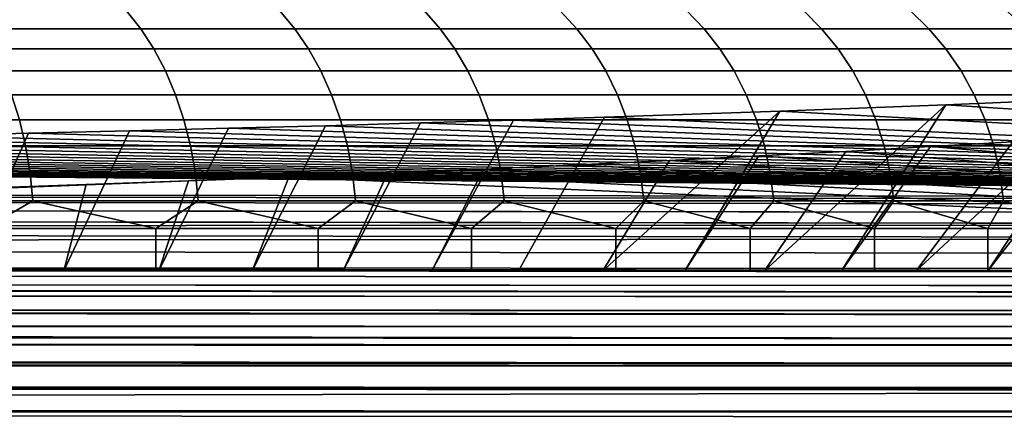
# Model space of a CAD drawing. Header units: metres. Extents: x -109 to 109, y -100 to 58.
# Tile 60 of 256: x -67.33 to -63.75, y -1.06 to 0.41. Entities that reach past the tile are written whole.
import ezdxf

# ---------------------------------------------------------------- set-up
doc = ezdxf.new("R2010")
doc.units = ezdxf.units.M
doc.layers.add('solid_21_062_100_XXX', color=7, linetype='CONTINUOUS')

msp = doc.modelspace()

# ---------------------------------------------------------------- linework, layer by layer
at = {"layer": 'solid_21_062_100_XXX'}
for points in [[(-66.944832, 0.447586, 10.379678), (-67.531136, 0.447586, 10.890289), (-67.481796, 0.3816, 10.950196), (-66.892273, 0.3816, 10.436775)], [(-67.531136, 0.447586, -10.890289), (-66.944832, 0.447586, -10.379678), (-66.892273, 0.3816, -10.436775), (-67.481796, 0.3816, -10.950196)], [(-66.38755, 0.447586, 9.837543), (-66.944832, 0.447586, 10.379678), (-66.892273, 0.3816, 10.436775), (-66.331924, 0.3816, 9.89166)], [(-66.944832, 0.447586, -10.379678), (-66.38755, 0.447586, -9.837543), (-66.331924, 0.3816, -9.89166), (-66.892273, 0.3816, -10.436775)], [(-65.860977, 0.447586, 9.265533), (-66.38755, 0.447586, 9.837543), (-66.331924, 0.3816, 9.89166), (-65.802452, 0.3816, 9.316503)], [(-66.38755, 0.447586, -9.837543), (-65.860977, 0.447586, -9.265533), (-65.802452, 0.3816, -9.316503), (-66.331924, 0.3816, -9.89166)], [(-65.366714, 0.447586, 8.665383), (-65.860977, 0.447586, 9.265533), (-65.802452, 0.3816, 9.316503), (-65.305473, 0.3816, 8.713052)], [(-65.860977, 0.447586, -9.265533), (-65.366714, 0.447586, -8.665383), (-65.305473, 0.3816, -8.713052), (-65.802452, 0.3816, -9.316503)], [(-64.906265, 0.447586, 8.038918), (-65.366714, 0.447586, 8.665383), (-65.305473, 0.3816, 8.713052), (-64.842491, 0.3816, 8.083139)], [(-65.366714, 0.447586, -8.665383), (-64.906265, 0.447586, -8.038918), (-64.842491, 0.3816, -8.083139), (-65.305473, 0.3816, -8.713052)], [(-64.481026, 0.447586, 7.388038), (-64.906265, 0.447586, 8.038918), (-64.842491, 0.3816, 8.083139), (-64.414909, 0.3816, 7.428679)], [(-64.906265, 0.447586, -8.038918), (-64.481026, 0.447586, -7.388038), (-64.414909, 0.3816, -7.428679), (-64.842491, 0.3816, -8.083139)], [(-64.092285, 0.447586, 6.714721), (-64.481026, 0.447586, 7.388038), (-64.414909, 0.3816, 7.428679), (-64.024033, 0.3816, 6.751658)], [(-64.481026, 0.447586, -7.388038), (-64.092285, 0.447586, -6.714721), (-64.024033, 0.3816, -6.751658), (-64.414909, 0.3816, -7.428679)], [(-63.741226, 0.447586, 6.021011), (-64.092285, 0.447586, 6.714721), (-64.024033, 0.3816, 6.751658), (-63.67104, 0.3816, 6.054132)], [(-64.092285, 0.447586, -6.714721), (-63.741226, 0.447586, -6.021011), (-63.67104, 0.3816, -6.054132), (-64.024033, 0.3816, -6.751658)], [(-66.892273, 0.3816, 10.436775), (-67.481796, 0.3816, 10.950196), (-67.436989, 0.30806, 11.00461), (-66.844528, 0.30806, 10.488639)], [(-67.481796, 0.3816, -10.950196), (-66.892273, 0.3816, -10.436775), (-66.844528, 0.30806, -10.488639), (-67.436989, 0.30806, -11.00461)], [(-66.331924, 0.3816, 9.89166), (-66.892273, 0.3816, 10.436775), (-66.844528, 0.30806, 10.488639), (-66.281395, 0.30806, 9.940813)], [(-66.892273, 0.3816, -10.436775), (-66.331924, 0.3816, -9.89166), (-66.281395, 0.30806, -9.940813), (-66.844528, 0.30806, -10.488639)], [(-65.802452, 0.3816, 9.316503), (-66.331924, 0.3816, 9.89166), (-66.281395, 0.30806, 9.940813), (-65.74929, 0.30806, 9.362798)], [(-66.331924, 0.3816, -9.89166), (-65.802452, 0.3816, -9.316503), (-65.74929, 0.30806, -9.362798), (-66.281395, 0.30806, -9.940813)], [(-65.305473, 0.3816, 8.713052), (-65.802452, 0.3816, 9.316503), (-65.74929, 0.30806, 9.362798), (-65.24984, 0.30806, 8.756349)], [(-65.802452, 0.3816, -9.316503), (-65.305473, 0.3816, -8.713052), (-65.24984, 0.30806, -8.756349), (-65.74929, 0.30806, -9.362798)], [(-64.842491, 0.3816, 8.083139), (-65.305473, 0.3816, 8.713052), (-65.24984, 0.30806, 8.756349), (-64.784561, 0.30806, 8.123306)], [(-65.305473, 0.3816, -8.713052), (-64.842491, 0.3816, -8.083139), (-64.784561, 0.30806, -8.123306), (-65.24984, 0.30806, -8.756349)], [(-64.414909, 0.3816, 7.428679), (-64.842491, 0.3816, 8.083139), (-64.784561, 0.30806, 8.123306), (-64.354851, 0.30806, 7.465594)], [(-64.842491, 0.3816, -8.083139), (-64.414909, 0.3816, -7.428679), (-64.354851, 0.30806, -7.465594), (-64.784561, 0.30806, -8.123306)], [(-64.024033, 0.3816, 6.751658), (-64.414909, 0.3816, 7.428679), (-64.354851, 0.30806, 7.465594), (-63.962032, 0.30806, 6.785209)], [(-64.414909, 0.3816, -7.428679), (-64.024033, 0.3816, -6.751658), (-63.962032, 0.30806, -6.785209), (-64.354851, 0.30806, -7.465594)], [(-63.67104, 0.3816, 6.054132), (-64.024033, 0.3816, 6.751658), (-63.962032, 0.30806, 6.785209), (-63.607288, 0.30806, 6.084217)], [(-64.024033, 0.3816, -6.751658), (-63.67104, 0.3816, -6.054132), (-63.607288, 0.30806, -6.084217), (-63.962032, 0.30806, -6.785209)], [(-66.844528, 0.30806, 10.488639), (-67.436989, 0.30806, 11.00461), (-67.397163, 0.22773, 11.052966), (-66.802101, 0.22773, 10.534728)], [(-67.436989, 0.30806, -11.00461), (-66.844528, 0.30806, -10.488639), (-66.802101, 0.22773, -10.534728), (-67.397163, 0.22773, -11.052966)], [(-66.281395, 0.30806, 9.940813), (-66.844528, 0.30806, 10.488639), (-66.802101, 0.22773, 10.534728), (-66.236488, 0.22773, 9.984495)], [(-66.844528, 0.30806, -10.488639), (-66.281395, 0.30806, -9.940813), (-66.236488, 0.22773, -9.984495), (-66.802101, 0.22773, -10.534728)], [(-65.74929, 0.30806, 9.362798), (-66.281395, 0.30806, 9.940813), (-66.236488, 0.22773, 9.984495), (-65.702049, 0.22773, 9.40394)], [(-66.281395, 0.30806, -9.940813), (-65.74929, 0.30806, -9.362798), (-65.702049, 0.22773, -9.40394), (-66.236488, 0.22773, -9.984495)], [(-65.24984, 0.30806, 8.756349), (-65.74929, 0.30806, 9.362798), (-65.702049, 0.22773, 9.40394), (-65.200409, 0.22773, 8.794826)], [(-65.74929, 0.30806, -9.362798), (-65.24984, 0.30806, -8.756349), (-65.200409, 0.22773, -8.794826), (-65.702049, 0.22773, -9.40394)], [(-64.784561, 0.30806, 8.123306), (-65.24984, 0.30806, 8.756349), (-65.200409, 0.22773, 8.794826), (-64.733078, 0.22773, 8.159001)], [(-65.24984, 0.30806, -8.756349), (-64.784561, 0.30806, -8.123306), (-64.733078, 0.22773, -8.159001), (-65.200409, 0.22773, -8.794826)], [(-64.354851, 0.30806, 7.465594), (-64.784561, 0.30806, 8.123306), (-64.733078, 0.22773, 8.159001), (-64.301483, 0.22773, 7.498399)], [(-64.784561, 0.30806, -8.123306), (-64.354851, 0.30806, -7.465594), (-64.301483, 0.22773, -7.498399), (-64.733078, 0.22773, -8.159001)], [(-63.962032, 0.30806, 6.785209), (-64.354851, 0.30806, 7.465594), (-64.301483, 0.22773, 7.498399), (-63.906937, 0.22773, 6.815024)], [(-64.354851, 0.30806, -7.465594), (-63.962032, 0.30806, -6.785209), (-63.906937, 0.22773, -6.815024), (-64.301483, 0.22773, -7.498399)], [(-63.607288, 0.30806, 6.084217), (-63.962032, 0.30806, 6.785209), (-63.906937, 0.22773, 6.815024), (-63.550636, 0.22773, 6.110952)], [(-63.962032, 0.30806, -6.785209), (-63.607288, 0.30806, -6.084217), (-63.550636, 0.22773, -6.110952), (-63.906937, 0.22773, -6.815024)], [(-66.802101, 0.22773, 10.534728), (-67.397163, 0.22773, 11.052966), (-67.36274, 0.141444, 11.094764), (-66.765427, 0.141444, 10.574565)], [(-67.397163, 0.22773, -11.052966), (-66.802101, 0.22773, -10.534728), (-66.765427, 0.141444, -10.574565), (-67.36274, 0.141444, -11.094764)], [(-66.236488, 0.22773, 9.984495), (-66.802101, 0.22773, 10.534728), (-66.765427, 0.141444, 10.574565), (-66.197678, 0.141444, 10.022252)], [(-66.802101, 0.22773, -10.534728), (-66.236488, 0.22773, -9.984495), (-66.197678, 0.141444, -10.022252), (-66.765427, 0.141444, -10.574565)], [(-65.702049, 0.22773, 9.40394), (-66.236488, 0.22773, 9.984495), (-66.197678, 0.141444, 10.022252), (-65.661217, 0.141444, 9.439502)], [(-66.236488, 0.22773, -9.984495), (-65.702049, 0.22773, -9.40394), (-65.661217, 0.141444, -9.439502), (-66.197678, 0.141444, -10.022252)], [(-65.200409, 0.22773, 8.794826), (-65.702049, 0.22773, 9.40394), (-65.661217, 0.141444, 9.439502), (-65.157677, 0.141444, 8.828084)], [(-65.702049, 0.22773, -9.40394), (-65.200409, 0.22773, -8.794826), (-65.157677, 0.141444, -8.828084), (-65.661217, 0.141444, -9.439502)], [(-64.733078, 0.22773, 8.159001), (-65.200409, 0.22773, 8.794826), (-65.157677, 0.141444, 8.828084), (-64.688583, 0.141444, 8.189856)], [(-65.200409, 0.22773, -8.794826), (-64.733078, 0.22773, -8.159001), (-64.688583, 0.141444, -8.189856), (-65.157677, 0.141444, -8.828084)], [(-64.301483, 0.22773, 7.498399), (-64.733078, 0.22773, 8.159001), (-64.688583, 0.141444, 8.189856), (-64.255356, 0.141444, 7.526754)], [(-64.733078, 0.22773, -8.159001), (-64.301483, 0.22773, -7.498399), (-64.255356, 0.141444, -7.526754), (-64.688583, 0.141444, -8.189856)], [(-63.906937, 0.22773, 6.815024), (-64.301483, 0.22773, 7.498399), (-64.255356, 0.141444, 7.526754), (-63.859318, 0.141444, 6.840796)], [(-64.301483, 0.22773, -7.498399), (-63.906937, 0.22773, -6.815024), (-63.859318, 0.141444, -6.840796), (-64.255356, 0.141444, -7.526754)], [(-63.550636, 0.22773, 6.110952), (-63.906937, 0.22773, 6.815024), (-63.859318, 0.141444, 6.840796), (-63.501667, 0.141444, 6.134061)], [(-63.906937, 0.22773, -6.815024), (-63.550636, 0.22773, -6.110952), (-63.501667, 0.141444, -6.134061), (-63.859318, 0.141444, -6.840796)], [(-63.556984, -0.5, 8.974455), (-63.809219, -0.5, 9.327725), (-63.392509, 0.129368, 9.822291), (-62.859802, 0.154862, 9.113979)], [(-66.765427, 0.141444, 10.574565), (-67.36274, 0.141444, 11.094764), (-67.334076, 0.050097, 11.129568), (-66.734886, 0.050097, 10.607738)], [(-67.36274, 0.141444, -11.094764), (-66.765427, 0.141444, -10.574565), (-66.734886, 0.050097, -10.607738), (-67.334076, 0.050097, -11.129568)], [(-66.197678, 0.141444, 10.022252), (-66.765427, 0.141444, 10.574565), (-66.734886, 0.050097, 10.607738), (-66.165359, 0.050097, 10.053692)], [(-66.765427, 0.141444, -10.574565), (-66.197678, 0.141444, -10.022252), (-66.165359, 0.050097, -10.053692), (-66.734886, 0.050097, -10.607738)], [(-65.661217, 0.141444, 9.439502), (-66.197678, 0.141444, 10.022252), (-66.165359, 0.050097, 10.053692), (-65.62722, 0.050097, 9.469113)], [(-66.197678, 0.141444, -10.022252), (-65.661217, 0.141444, -9.439502), (-65.62722, 0.050097, -9.469113), (-66.165359, 0.050097, -10.053692)], [(-65.157677, 0.141444, 8.828084), (-65.661217, 0.141444, 9.439502), (-65.62722, 0.050097, 9.469113), (-65.122101, 0.050097, 8.855778)], [(-65.661217, 0.141444, -9.439502), (-65.157677, 0.141444, -8.828084), (-65.122101, 0.050097, -8.855778), (-65.62722, 0.050097, -9.469113)], [(-64.688583, 0.141444, 8.189856), (-65.157677, 0.141444, 8.828084), (-65.122101, 0.050097, 8.855778), (-64.651527, 0.050097, 8.215547)], [(-65.157677, 0.141444, -8.828084), (-64.688583, 0.141444, -8.189856), (-64.651527, 0.050097, -8.215547), (-65.122101, 0.050097, -8.855778)], [(-64.255356, 0.141444, 7.526754), (-64.688583, 0.141444, 8.189856), (-64.651527, 0.050097, 8.215547), (-64.216942, 0.050097, 7.550366)], [(-64.688583, 0.141444, -8.189856), (-64.255356, 0.141444, -7.526754), (-64.216942, 0.050097, -7.550366), (-64.651527, 0.050097, -8.215547)], [(-64.071075, -0.5, 9.673898), (-64.342308, -0.5, 10.012645), (-63.962376, 0.104905, 10.501945), (-63.392509, 0.129368, 9.822291)], [(-63.859318, 0.141444, 6.840796), (-64.255356, 0.141444, 7.526754), (-64.216942, 0.050097, 7.550366), (-63.819664, 0.050097, 6.862255)], [(-64.255356, 0.141444, -7.526754), (-63.859318, 0.141444, -6.840796), (-63.819664, 0.050097, -6.862255), (-64.216942, 0.050097, -7.550366)], [(-64.071075, -0.5, 9.673898), (-63.392509, 0.129368, 9.822291), (-63.809219, -0.5, 9.327725)], [(-58.685616, -0.233507, 19.904194), (-63.392509, 0.129368, 9.822291), (-63.962376, 0.104905, 10.501945)], [(-63.501667, 0.141444, 6.134061), (-63.859318, 0.141444, 6.840796), (-63.819664, 0.050097, 6.862255), (-63.460892, 0.050097, 6.153303)], [(-63.859318, 0.141444, -6.840796), (-63.501667, 0.141444, -6.134061), (-63.460892, 0.050097, -6.153303), (-63.819664, 0.050097, -6.862255)], [(-65.210693, -0.5, 10.982448), (-65.517555, -0.5, 11.289303), (-65.204338, 0.059458, 11.764626), (-64.567062, 0.081575, 11.150126)], [(-65.210693, -0.5, 10.982448), (-64.567062, 0.081575, 11.150126), (-64.912407, -0.5, 10.66724)], [(-58.685616, -0.233507, 19.904194), (-64.567062, 0.081575, 11.150126), (-65.204338, 0.059458, 11.764626)], [(-64.622765, -0.5, 10.343774), (-64.912407, -0.5, 10.66724), (-64.567062, 0.081575, 11.150126), (-63.962376, 0.104905, 10.501945)], [(-64.622765, -0.5, 10.343774), (-63.962376, 0.104905, 10.501945), (-64.342308, -0.5, 10.012645)], [(-58.685616, -0.233507, 19.904194), (-63.962376, 0.104905, 10.501945), (-64.567062, 0.081575, 11.150126)], [(-67.334076, 0.050097, 11.129568), (-67.961098, 0.050097, 11.617598), (-67.940033, -0.045363, 11.646252), (-67.31147, -0.045363, 11.157018)], [(-67.961098, 0.050097, -11.617598), (-67.334076, 0.050097, -11.129568), (-67.31147, -0.045363, -11.157018), (-67.940033, -0.045363, -11.646252)], [(-66.734886, 0.050097, 10.607738), (-67.334076, 0.050097, 11.129568), (-67.31147, -0.045363, 11.157018), (-66.710808, -0.045363, 10.6339)], [(-67.334076, 0.050097, -11.129568), (-66.734886, 0.050097, -10.607738), (-66.710808, -0.045363, -10.6339), (-67.31147, -0.045363, -11.157018)], [(-66.165359, 0.050097, 10.053692), (-66.734886, 0.050097, 10.607738), (-66.710808, -0.045363, 10.6339), (-66.13987, -0.045363, 10.078488)], [(-66.734886, 0.050097, -10.607738), (-66.165359, 0.050097, -10.053692), (-66.13987, -0.045363, -10.078488), (-66.710808, -0.045363, -10.6339)], [(-66.156227, -0.5, 11.877238), (-66.487358, -0.5, 12.157691), (-66.22023, 0.028593, 12.622151), (-65.873932, 0.038562, 12.345196)], [(-58.685616, -0.233507, 19.904194), (-65.873932, 0.038562, 12.345196), (-66.22023, 0.028593, 12.622151)], [(-65.62722, 0.050097, 9.469113), (-66.165359, 0.050097, 10.053692), (-66.13987, -0.045363, 10.078488), (-65.600403, -0.045363, 9.492468)], [(-66.165359, 0.050097, -10.053692), (-65.62722, 0.050097, -9.469113), (-65.600403, -0.045363, -9.492468), (-66.13987, -0.045363, -10.078488)], [(-65.832756, -0.5, 11.587594), (-66.156227, -0.5, 11.877238), (-65.873932, 0.038562, 12.345196), (-65.535263, 0.048852, 12.059307)], [(-58.685616, -0.233507, 19.904194), (-65.535263, 0.048852, 12.059307), (-65.873932, 0.038562, 12.345196)], [(-65.517555, -0.5, 11.289303), (-65.832756, -0.5, 11.587594), (-65.535263, 0.048852, 12.059307), (-65.204338, 0.059458, 11.764626)], [(-65.122101, 0.050097, 8.855778), (-65.62722, 0.050097, 9.469113), (-65.600403, -0.045363, 9.492468), (-65.094032, -0.045363, 8.877619)], [(-65.62722, 0.050097, -9.469113), (-65.122101, 0.050097, -8.855778), (-65.094032, -0.045363, -8.877619), (-65.600403, -0.045363, -9.492468)], [(-58.685616, -0.233507, 19.904194), (-65.204338, 0.059458, 11.764626), (-65.535263, 0.048852, 12.059307)], [(-64.651527, 0.050097, 8.215547), (-65.122101, 0.050097, 8.855778), (-65.094032, -0.045363, 8.877619), (-64.622307, -0.045363, 8.235809)], [(-65.122101, 0.050097, -8.855778), (-64.651527, 0.050097, -8.215547), (-64.622307, -0.045363, -8.235809), (-65.094032, -0.045363, -8.877619)], [(-64.216942, 0.050097, 7.550366), (-64.651527, 0.050097, 8.215547), (-64.622307, -0.045363, 8.235809), (-64.186653, -0.045363, 7.568988)], [(-64.651527, 0.050097, -8.215547), (-64.216942, 0.050097, -7.550366), (-64.186653, -0.045363, -7.568988), (-64.622307, -0.045363, -8.235809)], [(-63.819664, 0.050097, 6.862255), (-64.216942, 0.050097, 7.550366), (-64.186653, -0.045363, 7.568988), (-63.788387, -0.045363, 6.87918)], [(-64.216942, 0.050097, -7.550366), (-63.819664, 0.050097, -6.862255), (-63.788387, -0.045363, -6.87918), (-64.186653, -0.045363, -7.568988)], [(-63.460892, 0.050097, 6.153303), (-63.819664, 0.050097, 6.862255), (-63.788387, -0.045363, 6.87918), (-63.428734, -0.045363, 6.168479)], [(-63.819664, 0.050097, -6.862255), (-63.460892, 0.050097, -6.153303), (-63.428734, -0.045363, -6.168479), (-63.788387, -0.045363, -6.87918)], [(-67.525543, -0.5, 12.943016), (-67.885582, -0.5, 13.18538), (-67.673058, -0.007835, 13.634264), (-67.300247, 0.000742, 13.395946)], [(-58.685616, -0.233507, 19.904194), (-67.300247, 0.000742, 13.395946), (-67.673058, -0.007835, 13.634264)], [(-67.172272, -0.5, 12.69078), (-67.525543, -0.5, 12.943016), (-67.300247, 0.000742, 13.395946), (-66.933723, 0.009676, 13.147746)], [(-58.685616, -0.233507, 19.904194), (-66.933723, 0.009676, 13.147746), (-67.300247, 0.000742, 13.395946)], [(-66.826103, -0.5, 12.428926), (-67.172272, -0.5, 12.69078), (-66.933723, 0.009676, 13.147746), (-66.57354, 0.018963, 12.889706)], [(-58.685616, -0.233507, 19.904194), (-66.57354, 0.018963, 12.889706), (-66.933723, 0.009676, 13.147746)], [(-66.487358, -0.5, 12.157691), (-66.826103, -0.5, 12.428926), (-66.57354, 0.018963, 12.889706), (-66.22023, 0.028593, 12.622151)], [(-58.685616, -0.233507, 19.904194), (-66.22023, 0.028593, 12.622151), (-66.57354, 0.018963, 12.889706)], [(-63.556984, -0.5, -8.974455), (-63.149914, 0.006322, -9.275941), (-63.429699, -0.012117, -9.635146), (-63.809219, -0.5, -9.327725)], [(-58.685616, -0.233507, 19.904194), (-68.828796, -0.031425, 14.289667), (-69.225342, -0.038549, 14.487597)], [(-58.685616, -0.233507, 19.904194), (-68.437706, -0.023928, 14.081365), (-68.828796, -0.031425, 14.289667)], [(-58.685616, -0.233507, 19.904194), (-68.052246, -0.016059, 13.862759), (-68.437706, -0.023928, 14.081365)], [(-58.685616, -0.233507, 19.904194), (-67.673058, -0.007835, 13.634264), (-68.052246, -0.016059, 13.862759)], [(-64.071075, -0.5, -9.673898), (-63.719151, -0.030161, -9.986638), (-64.018188, -0.047803, -10.330314), (-64.342308, -0.5, -10.012645)], [(-63.809219, -0.5, -9.327725), (-63.429699, -0.012117, -9.635146), (-63.719151, -0.030161, -9.986638), (-64.071075, -0.5, -9.673898)], [(-64.018188, -0.047803, -10.330314), (-63.719151, -0.030161, -9.986638), (-58.685669, -0.493421, -19.011005)], [(-58.685616, -0.233507, 19.904194), (-71.276268, -0.06834, 15.315303), (-71.698883, -0.073117, 15.448003)], [(-58.685616, -0.233507, 19.904194), (-70.857346, -0.063164, 15.171488), (-71.276268, -0.06834, 15.315303)], [(-58.685616, -0.233507, 19.904194), (-70.442848, -0.057597, 15.016823), (-70.857346, -0.063164, 15.171488)], [(-58.685616, -0.233507, 19.904194), (-70.032639, -0.051638, 14.851267), (-70.442848, -0.057597, 15.016823)], [(-58.685616, -0.233507, 19.904194), (-69.626663, -0.045287, 14.674806), (-70.032639, -0.051638, 14.851267)], [(-58.685616, -0.233507, 19.904194), (-69.225342, -0.038549, 14.487597), (-69.626663, -0.045287, 14.674806)], [(-67.31147, -0.045363, 11.157018), (-67.940033, -0.045363, 11.646252), (-67.924835, -0.143946, 11.666931), (-67.295151, -0.143946, 11.176828)], [(-67.940033, -0.045363, -11.646252), (-67.31147, -0.045363, -11.157018), (-67.295151, -0.143946, -11.176828), (-67.924835, -0.143946, -11.666931)], [(-66.710808, -0.045363, 10.6339), (-67.31147, -0.045363, 11.157018), (-67.295151, -0.143946, 11.176828), (-66.69342, -0.143946, 10.652781)], [(-67.31147, -0.045363, -11.157018), (-66.710808, -0.045363, -10.6339), (-66.69342, -0.143946, -10.652781), (-67.295151, -0.143946, -11.176828)], [(-66.13987, -0.045363, 10.078488), (-66.710808, -0.045363, 10.6339), (-66.69342, -0.143946, 10.652781), (-66.121475, -0.143946, 10.096383)], [(-66.710808, -0.045363, -10.6339), (-66.13987, -0.045363, -10.078488), (-66.121475, -0.143946, -10.096383), (-66.69342, -0.143946, -10.652781)], [(-65.600403, -0.045363, 9.492468), (-66.13987, -0.045363, 10.078488), (-66.121475, -0.143946, 10.096383), (-65.581047, -0.143946, 9.509323)], [(-66.13987, -0.045363, -10.078488), (-65.600403, -0.045363, -9.492468), (-65.581047, -0.143946, -9.509323), (-66.121475, -0.143946, -10.096383)], [(-65.094032, -0.045363, 8.877619), (-65.600403, -0.045363, 9.492468), (-65.581047, -0.143946, 9.509323), (-65.073784, -0.143946, 8.893382)], [(-65.600403, -0.045363, -9.492468), (-65.094032, -0.045363, -8.877619), (-65.073784, -0.143946, -8.893382), (-65.581047, -0.143946, -9.509323)], [(-64.622307, -0.045363, 8.235809), (-65.094032, -0.045363, 8.877619), (-65.073784, -0.143946, 8.893382), (-64.601219, -0.143946, 8.250433)], [(-65.094032, -0.045363, -8.877619), (-64.622307, -0.045363, -8.235809), (-64.601219, -0.143946, -8.250433), (-65.073784, -0.143946, -8.893382)], [(-64.622765, -0.5, -10.343774), (-64.326225, -0.06501, -10.665504), (-64.643135, -0.081776, -10.992098), (-64.912407, -0.5, -10.66724)], [(-64.643135, -0.081776, -10.992098), (-64.326225, -0.06501, -10.665504), (-58.685669, -0.493421, -19.011005)], [(-64.342308, -0.5, -10.012645), (-64.018188, -0.047803, -10.330314), (-64.326225, -0.06501, -10.665504), (-64.622765, -0.5, -10.343774)], [(-64.186653, -0.045363, 7.568988), (-64.622307, -0.045363, 8.235809), (-64.601219, -0.143946, 8.250433), (-64.164787, -0.143946, 7.582428)], [(-64.622307, -0.045363, -8.235809), (-64.186653, -0.045363, -7.568988), (-64.164787, -0.143946, -7.582428), (-64.601219, -0.143946, -8.250433)], [(-64.326225, -0.06501, -10.665504), (-64.018188, -0.047803, -10.330314), (-58.685669, -0.493421, -19.011005)], [(-63.788387, -0.045363, 6.87918), (-64.186653, -0.045363, 7.568988), (-64.164787, -0.143946, 7.582428), (-63.76582, -0.143946, 6.891395)], [(-64.186653, -0.045363, -7.568988), (-63.788387, -0.045363, -6.87918), (-63.76582, -0.143946, -6.891395), (-64.164787, -0.143946, -7.582428)], [(-63.428734, -0.045363, 6.168479), (-63.788387, -0.045363, 6.87918), (-63.76582, -0.143946, 6.891395), (-63.405521, -0.143946, 6.179432)], [(-63.788387, -0.045363, -6.87918), (-63.428734, -0.045363, -6.168479), (-63.405521, -0.143946, -6.179432), (-63.76582, -0.143946, -6.891395)], [(-90.796425, -0.20214, 18.88147), (-58.685616, -0.233507, 19.904194), (-74.732597, -0.09507, 16.057959), (-74.739296, -0.213329, 19.343586)], [(-58.685616, -0.233507, 19.904194), (-74.292732, -0.093176, 16.005333), (-74.732597, -0.09507, 16.057959)], [(-58.685616, -0.233507, 19.904194), (-73.854805, -0.090867, 15.941162), (-74.292732, -0.093176, 16.005333)], [(-58.685616, -0.233507, 19.904194), (-73.418991, -0.088142, 15.865469), (-73.854805, -0.090867, 15.941162)], [(-58.685616, -0.233507, 19.904194), (-72.985336, -0.085004, 15.778282), (-73.418991, -0.088142, 15.865469)], [(-58.685616, -0.233507, 19.904194), (-72.553886, -0.081453, 15.679609), (-72.985336, -0.085004, 15.778282)], [(-58.685616, -0.233507, 19.904194), (-72.125015, -0.07749, 15.569501), (-72.553886, -0.081453, 15.679609)], [(-58.685616, -0.233507, 19.904194), (-71.698883, -0.073117, 15.448003), (-72.125015, -0.07749, 15.569501)], [(-65.210693, -0.5, -10.982448), (-64.968399, -0.098074, -11.309601), (-65.302116, -0.113912, -11.618121), (-65.517555, -0.5, -11.289303)], [(-65.302116, -0.113912, -11.618121), (-64.968399, -0.098074, -11.309601), (-58.685669, -0.493421, -19.011005)], [(-64.912407, -0.5, -10.66724), (-64.643135, -0.081776, -10.992098), (-64.968399, -0.098074, -11.309601), (-65.210693, -0.5, -10.982448)], [(-64.968399, -0.098074, -11.309601), (-64.643135, -0.081776, -10.992098), (-58.685669, -0.493421, -19.011005)], [(-65.832756, -0.5, -11.587594), (-65.644409, -0.129294, -11.917765), (-65.994736, -0.144195, -12.208039), (-66.156227, -0.5, -11.877238)], [(-65.994736, -0.144195, -12.208039), (-65.644409, -0.129294, -11.917765), (-58.685669, -0.493421, -19.011005)], [(-65.517555, -0.5, -11.289303), (-65.302116, -0.113912, -11.618121), (-65.644409, -0.129294, -11.917765), (-65.832756, -0.5, -11.587594)], [(-65.644409, -0.129294, -11.917765), (-65.302116, -0.113912, -11.618121), (-58.685669, -0.493421, -19.011005)], [(-66.718445, -0.172508, -12.759581), (-66.352982, -0.158609, -12.488822), (-58.685669, -0.493421, -19.011005), (-74.695206, -0.485192, -18.8507)], [(-67.091019, -0.185889, -13.020239), (-66.718445, -0.172508, -12.759581), (-74.695206, -0.485192, -18.8507)], [(-67.295151, -0.143946, 11.176828), (-67.924835, -0.143946, 11.666931), (-67.915657, -0.244628, 11.679421), (-67.285301, -0.244628, 11.188794)], [(-67.924835, -0.143946, -11.666931), (-67.295151, -0.143946, -11.176828), (-67.285301, -0.244628, -11.188794), (-67.915657, -0.244628, -11.679421)], [(-66.69342, -0.143946, 10.652781), (-67.295151, -0.143946, 11.176828), (-67.285301, -0.244628, 11.188794), (-66.682922, -0.244628, 10.664186)], [(-67.295151, -0.143946, -11.176828), (-66.69342, -0.143946, -10.652781), (-66.682922, -0.244628, -10.664186), (-67.285301, -0.244628, -11.188794)], [(-66.826103, -0.5, -12.428926), (-66.718445, -0.172508, -12.759581), (-67.091019, -0.185889, -13.020239), (-67.172272, -0.5, -12.69078)], [(-66.487358, -0.5, -12.157691), (-66.352982, -0.158609, -12.488822), (-66.718445, -0.172508, -12.759581), (-66.826103, -0.5, -12.428926)], [(-66.121475, -0.143946, 10.096383), (-66.69342, -0.143946, 10.652781), (-66.682922, -0.244628, 10.664186), (-66.110367, -0.244628, 10.107193)], [(-66.69342, -0.143946, -10.652781), (-66.121475, -0.143946, -10.096383), (-66.110367, -0.244628, -10.107193), (-66.682922, -0.244628, -10.664186)], [(-66.156227, -0.5, -11.877238), (-65.994736, -0.144195, -12.208039), (-66.352982, -0.158609, -12.488822), (-66.487358, -0.5, -12.157691)], [(-66.352982, -0.158609, -12.488822), (-65.994736, -0.144195, -12.208039), (-58.685669, -0.493421, -19.011005)], [(-65.581047, -0.143946, 9.509323), (-66.121475, -0.143946, 10.096383), (-66.110367, -0.244628, 10.107193), (-65.569359, -0.244628, 9.519504)], [(-66.121475, -0.143946, -10.096383), (-65.581047, -0.143946, -9.509323), (-65.569359, -0.244628, -9.519504), (-66.110367, -0.244628, -10.107193)], [(-65.073784, -0.143946, 8.893382), (-65.581047, -0.143946, 9.509323), (-65.569359, -0.244628, 9.519504), (-65.061546, -0.244628, 8.902904)], [(-65.581047, -0.143946, -9.509323), (-65.073784, -0.143946, -8.893382), (-65.061546, -0.244628, -8.902904), (-65.569359, -0.244628, -9.519504)], [(-64.601219, -0.143946, 8.250433), (-65.073784, -0.143946, 8.893382), (-65.061546, -0.244628, 8.902904), (-64.588478, -0.244628, 8.259266)], [(-65.073784, -0.143946, -8.893382), (-64.601219, -0.143946, -8.250433), (-64.588478, -0.244628, -8.259266), (-65.061546, -0.244628, -8.902904)], [(-64.164787, -0.143946, 7.582428), (-64.601219, -0.143946, 8.250433), (-64.588478, -0.244628, 8.259266), (-64.151581, -0.244628, 7.590546)], [(-64.601219, -0.143946, -8.250433), (-64.164787, -0.143946, -7.582428), (-64.151581, -0.244628, -7.590546), (-64.588478, -0.244628, -8.259266)], [(-63.76582, -0.143946, 6.891395), (-64.164787, -0.143946, 7.582428), (-64.151581, -0.244628, 7.590546), (-63.752186, -0.244628, 6.898773)], [(-64.164787, -0.143946, -7.582428), (-63.76582, -0.143946, -6.891395), (-63.752186, -0.244628, -6.898773), (-64.151581, -0.244628, -7.590546)], [(-63.405521, -0.143946, 6.179432), (-63.76582, -0.143946, 6.891395), (-63.752186, -0.244628, 6.898773), (-63.391502, -0.244628, 6.186049)], [(-63.76582, -0.143946, -6.891395), (-63.405521, -0.143946, -6.179432), (-63.391502, -0.244628, -6.186049), (-63.752186, -0.244628, -6.898773)], [(-58.69244, -0.262078, 20.098932), (-58.689041, -0.242446, 20.002346), (-90.796425, -0.20214, 18.88147), (-90.799805, -0.221719, 18.977707)], [(-58.689041, -0.242446, 20.002346), (-58.685616, -0.233507, 19.904194), (-90.796425, -0.20214, 18.88147)], [(-67.470108, -0.198732, -13.270432), (-67.091019, -0.185889, -13.020239), (-74.695206, -0.485192, -18.8507)], [(-67.172272, -0.5, -12.69078), (-67.091019, -0.185889, -13.020239), (-67.470108, -0.198732, -13.270432), (-67.525543, -0.5, -12.943016)], [(-58.695755, -0.292165, 20.192791), (-58.69244, -0.262078, 20.098932), (-90.799805, -0.221719, 18.977707), (-90.803123, -0.251805, 19.071566)], [(-67.285301, -0.244628, 11.188794), (-67.915657, -0.244628, 11.679421), (-67.459396, -0.346263, 11.336553)], [(-67.915657, -0.244628, -11.679421), (-67.285301, -0.244628, -11.188794), (-67.459404, -0.346263, -11.336563)], [(-67.285301, -0.244628, -11.188794), (-66.837982, -0.346263, -10.811816), (-67.459404, -0.346263, -11.336563)], [(-67.285301, -0.244628, 11.188794), (-67.459396, -0.346263, 11.336553), (-66.837975, -0.346263, 10.811808)], [(-66.682922, -0.244628, 10.664186), (-67.285301, -0.244628, 11.188794), (-66.837975, -0.346263, 10.811808)], [(-67.285301, -0.244628, -11.188794), (-66.682922, -0.244628, -10.664186), (-66.837982, -0.346263, -10.811816)], [(-66.682922, -0.244628, -10.664186), (-66.246956, -0.346263, -10.253051), (-66.837982, -0.346263, -10.811816)], [(-66.682922, -0.244628, 10.664186), (-66.837975, -0.346263, 10.811808), (-66.246948, -0.346263, 10.253045)], [(-66.110367, -0.244628, 10.107193), (-66.682922, -0.244628, 10.664186), (-66.246948, -0.346263, 10.253045)], [(-66.682922, -0.244628, -10.664186), (-66.110367, -0.244628, -10.107193), (-66.246956, -0.346263, -10.253051)], [(-66.110367, -0.244628, -10.107193), (-65.688187, -0.346263, -9.662024), (-66.246956, -0.346263, -10.253051)], [(-66.110367, -0.244628, 10.107193), (-66.246948, -0.346263, 10.253045), (-65.688187, -0.346263, 9.662022)], [(-65.569359, -0.244628, 9.519504), (-66.110367, -0.244628, 10.107193), (-65.688187, -0.346263, 9.662022)], [(-66.110367, -0.244628, -10.107193), (-65.569359, -0.244628, -9.519504), (-65.688187, -0.346263, -9.662024)], [(-65.569359, -0.244628, 9.519504), (-65.688187, -0.346263, 9.662022), (-65.163437, -0.346263, 9.040598)], [(-65.569359, -0.244628, -9.519504), (-65.163445, -0.346263, -9.040599), (-65.688187, -0.346263, -9.662024)], [(-65.061546, -0.244628, 8.902904), (-65.569359, -0.244628, 9.519504), (-65.163437, -0.346263, 9.040598)], [(-65.569359, -0.244628, -9.519504), (-65.061546, -0.244628, -8.902904), (-65.163445, -0.346263, -9.040599)], [(-65.061546, -0.244628, -8.902904), (-64.674362, -0.346263, -8.390728), (-65.163445, -0.346263, -9.040599)], [(-65.061546, -0.244628, 8.902904), (-65.163437, -0.346263, 9.040598), (-64.674362, -0.346263, 8.39073)], [(-64.588478, -0.244628, 8.259266), (-65.061546, -0.244628, 8.902904), (-64.674362, -0.346263, 8.39073)], [(-65.061546, -0.244628, -8.902904), (-64.588478, -0.244628, -8.259266), (-64.674362, -0.346263, -8.390728)], [(-64.588478, -0.244628, 8.259266), (-64.674362, -0.346263, 8.39073), (-64.222496, -0.346263, 7.714462)], [(-64.588478, -0.244628, -8.259266), (-64.222496, -0.346263, -7.714458), (-64.674362, -0.346263, -8.390728)], [(-64.151581, -0.244628, 7.590546), (-64.588478, -0.244628, 8.259266), (-64.222496, -0.346263, 7.714462)], [(-64.588478, -0.244628, -8.259266), (-64.151581, -0.244628, -7.590546), (-64.222496, -0.346263, -7.714458)], [(-64.151581, -0.244628, 7.590546), (-64.222496, -0.346263, 7.714462), (-63.809258, -0.346263, 7.013921)], [(-64.151581, -0.244628, -7.590546), (-63.809258, -0.346263, -7.013917), (-64.222496, -0.346263, -7.714458)], [(-63.752186, -0.244628, 6.898773), (-64.151581, -0.244628, 7.590546), (-63.809258, -0.346263, 7.013921)], [(-64.151581, -0.244628, -7.590546), (-63.752186, -0.244628, -6.898773), (-63.809258, -0.346263, -7.013917)], [(-63.752186, -0.244628, 6.898773), (-63.809258, -0.346263, 7.013921), (-63.435951, -0.346263, 6.291311)], [(-63.752186, -0.244628, -6.898773), (-63.435947, -0.346263, -6.291308), (-63.809258, -0.346263, -7.013917)], [(-63.391502, -0.244628, 6.186049), (-63.752186, -0.244628, 6.898773), (-63.435951, -0.346263, 6.291311)], [(-63.752186, -0.244628, -6.898773), (-63.391502, -0.244628, -6.186049), (-63.435947, -0.346263, -6.291308)], [(-58.698948, -0.332348, 20.282795), (-58.695755, -0.292165, 20.192791), (-90.803246, -0.253139, 19.075031), (-90.80632, -0.291987, 19.161572)], [(-58.695755, -0.292165, 20.192791), (-90.803123, -0.251805, 19.071566), (-90.803246, -0.253139, 19.075031)], [(-58.698948, -0.332348, 20.282795), (-90.806488, -0.294468, 19.166361), (-90.809349, -0.341782, 19.246643)], [(-58.698948, -0.332348, 20.282795), (-90.80632, -0.291987, 19.161572), (-90.806488, -0.294468, 19.166361)], [(-58.701981, -0.382143, 20.367865), (-90.809563, -0.345709, 19.252529), (-90.812187, -0.400592, 19.325758)], [(-58.698948, -0.332348, 20.282795), (-90.809349, -0.341782, 19.246643), (-90.809563, -0.345709, 19.252529), (-58.701981, -0.382143, 20.367865)], [(-58.686581, -0.503708, -19.108093), (-90.70475, -0.476963, -18.690395), (-75.139702, -0.331671, -15.860095), (-74.695206, -0.485192, -18.8507)], [(-66.837975, -0.346263, 10.811808), (-67.459396, -0.346263, 11.336553), (-67.459404, -0.5, 11.336561), (-66.837967, -0.5, 10.811802)], [(-67.459404, -0.346263, -11.336563), (-66.837982, -0.346263, -10.811816), (-66.837967, -0.5, -10.811802), (-67.459404, -0.5, -11.336561)], [(-66.837982, -0.346263, -10.811816), (-66.246956, -0.346263, -10.253051), (-66.246933, -0.5, -10.25303), (-66.837967, -0.5, -10.811802)], [(-66.246948, -0.346263, 10.253045), (-66.837975, -0.346263, 10.811808), (-66.837967, -0.5, 10.811802), (-66.246933, -0.5, 10.25303)], [(-66.246956, -0.346263, -10.253051), (-65.688187, -0.346263, -9.662024), (-65.688179, -0.5, -9.662012), (-66.246933, -0.5, -10.25303)], [(-65.688187, -0.346263, 9.662022), (-66.246948, -0.346263, 10.253045), (-66.246933, -0.5, 10.25303), (-65.688179, -0.5, 9.662012)], [(-65.163437, -0.346263, 9.040598), (-65.688187, -0.346263, 9.662022), (-65.688179, -0.5, 9.662012), (-65.163452, -0.5, 9.040614)], [(-65.688187, -0.346263, -9.662024), (-65.163445, -0.346263, -9.040599), (-65.163452, -0.5, -9.040614), (-65.688179, -0.5, -9.662012)], [(-64.674362, -0.346263, 8.39073), (-65.163437, -0.346263, 9.040598), (-65.163452, -0.5, 9.040614), (-64.674385, -0.5, 8.390755)], [(-65.163445, -0.346263, -9.040599), (-64.674362, -0.346263, -8.390728), (-64.674385, -0.5, -8.390755), (-65.163452, -0.5, -9.040614)], [(-64.222496, -0.346263, 7.714462), (-64.674362, -0.346263, 8.39073), (-64.674385, -0.5, 8.390755), (-64.222511, -0.5, 7.714476)], [(-64.674362, -0.346263, -8.390728), (-64.222496, -0.346263, -7.714458), (-64.222511, -0.5, -7.714476), (-64.674385, -0.5, -8.390755)], [(-63.809258, -0.346263, 7.013921), (-64.222496, -0.346263, 7.714462), (-64.222511, -0.5, 7.714476), (-63.809258, -0.5, 7.013916)], [(-64.222496, -0.346263, -7.714458), (-63.809258, -0.346263, -7.013917), (-63.809258, -0.5, -7.013916), (-64.222511, -0.5, -7.714476)], [(-63.435951, -0.346263, 6.291311), (-63.809258, -0.346263, 7.013921), (-63.809258, -0.5, 7.013916), (-63.435944, -0.5, 6.291292)], [(-63.809258, -0.346263, -7.013917), (-63.435947, -0.346263, -6.291308), (-63.435944, -0.5, -6.291292), (-63.809258, -0.5, -7.013916)], [(-58.701981, -0.382143, 20.367865), (-90.812187, -0.400592, 19.325758), (-90.812431, -0.406226, 19.332462), (-58.704819, -0.440953, 20.44698)], [(-58.707424, -0.508072, 20.519188), (-58.704819, -0.440953, 20.44698), (-90.812431, -0.406226, 19.332462), (-90.814796, -0.46771, 19.397968)], [(-58.709766, -0.582693, 20.583622), (-58.707424, -0.508072, 20.519188), (-90.815056, -0.475268, 19.405169), (-90.817139, -0.542332, 19.462404)], [(-58.707424, -0.508072, 20.519188), (-90.814796, -0.46771, 19.397968), (-90.815056, -0.475268, 19.405169)], [(-58.686581, -0.503708, -19.108093), (-58.687546, -0.524451, -19.203493), (-90.706696, -0.507989, -18.88287), (-90.705742, -0.487412, -18.78849)], [(-58.686581, -0.503708, -19.108093), (-90.705742, -0.487412, -18.78849), (-90.70475, -0.476963, -18.690395)], [(-58.686581, -0.503708, -19.108093), (-74.695206, -0.485192, -18.8507), (-58.685669, -0.493421, -19.011005)], [(-68.109283, -0.5, 11.825646), (-67.525543, -0.5, 12.943016), (-67.172272, -0.5, 12.69078), (-67.459404, -0.5, 11.336561)], [(-67.459404, -0.5, -11.336561), (-67.172272, -0.5, -12.69078), (-67.525543, -0.5, -12.943016)], [(-67.459404, -0.5, -11.336561), (-66.837967, -0.5, -10.811802), (-66.826103, -0.5, -12.428926), (-67.172272, -0.5, -12.69078)], [(-67.459404, -0.5, 11.336561), (-67.172272, -0.5, 12.69078), (-66.826103, -0.5, 12.428926), (-66.837967, -0.5, 10.811802)], [(-66.837967, -0.5, -10.811802), (-66.246933, -0.5, -10.25303), (-66.487358, -0.5, -12.157691), (-66.826103, -0.5, -12.428926)], [(-66.837967, -0.5, 10.811802), (-66.487358, -0.5, 12.157691), (-66.156227, -0.5, 11.877238), (-66.246933, -0.5, 10.25303)], [(-66.837967, -0.5, 10.811802), (-66.826103, -0.5, 12.428926), (-66.487358, -0.5, 12.157691)], [(-66.246933, -0.5, -10.25303), (-66.156227, -0.5, -11.877238), (-66.487358, -0.5, -12.157691)], [(-66.246933, -0.5, -10.25303), (-65.688179, -0.5, -9.662012), (-65.832756, -0.5, -11.587594), (-66.156227, -0.5, -11.877238)], [(-66.246933, -0.5, 10.25303), (-65.832756, -0.5, 11.587594), (-65.517555, -0.5, 11.289303), (-65.688179, -0.5, 9.662012)], [(-66.246933, -0.5, 10.25303), (-66.156227, -0.5, 11.877238), (-65.832756, -0.5, 11.587594)], [(-65.688179, -0.5, -9.662012), (-65.517555, -0.5, -11.289303), (-65.832756, -0.5, -11.587594)], [(-65.688179, -0.5, -9.662012), (-65.163452, -0.5, -9.040614), (-65.210693, -0.5, -10.982448), (-65.517555, -0.5, -11.289303)], [(-65.688179, -0.5, 9.662012), (-65.210693, -0.5, 10.982448), (-64.912407, -0.5, 10.66724), (-65.163452, -0.5, 9.040614)], [(-65.688179, -0.5, 9.662012), (-65.517555, -0.5, 11.289303), (-65.210693, -0.5, 10.982448)], [(-65.163452, -0.5, -9.040614), (-64.912407, -0.5, -10.66724), (-65.210693, -0.5, -10.982448)], [(-65.163452, -0.5, -9.040614), (-64.674385, -0.5, -8.390755), (-64.622765, -0.5, -10.343774), (-64.912407, -0.5, -10.66724)], [(-65.163452, -0.5, 9.040614), (-64.912407, -0.5, 10.66724), (-64.622765, -0.5, 10.343774), (-64.674385, -0.5, 8.390755)], [(-64.674385, -0.5, -8.390755), (-64.222511, -0.5, -7.714476), (-64.342308, -0.5, -10.012645), (-64.622765, -0.5, -10.343774)], [(-64.674385, -0.5, 8.390755), (-64.342308, -0.5, 10.012645), (-64.071075, -0.5, 9.673898), (-64.222511, -0.5, 7.714476)], [(-64.674385, -0.5, 8.390755), (-64.622765, -0.5, 10.343774), (-64.342308, -0.5, 10.012645)], [(-64.222511, -0.5, -7.714476), (-64.071075, -0.5, -9.673898), (-64.342308, -0.5, -10.012645)], [(-64.222511, -0.5, -7.714476), (-63.809258, -0.5, -7.013916), (-63.809219, -0.5, -9.327725), (-64.071075, -0.5, -9.673898)], [(-64.222511, -0.5, 7.714476), (-64.071075, -0.5, 9.673898), (-63.809219, -0.5, 9.327725), (-63.809258, -0.5, 7.013916)], [(-63.809258, -0.5, -7.013916), (-63.435944, -0.5, -6.291292), (-63.556984, -0.5, -8.974455), (-63.809219, -0.5, -9.327725)], [(-63.809258, -0.5, 7.013916), (-63.556984, -0.5, 8.974455), (-63.314621, -0.5, 8.614419), (-63.435944, -0.5, 6.291292)], [(-63.809258, -0.5, 7.013916), (-63.809219, -0.5, 9.327725), (-63.556984, -0.5, 8.974455)], [(-58.687546, -0.524451, -19.203493), (-58.688488, -0.555407, -19.296087), (-90.707642, -0.538944, -18.975462), (-90.706734, -0.508897, -18.886145)], [(-58.687546, -0.524451, -19.203493), (-90.706734, -0.508897, -18.886145), (-90.706696, -0.507989, -18.88287)], [(-58.711823, -0.663921, 20.639511), (-58.709766, -0.582693, 20.583622), (-90.817406, -0.551976, 19.469748), (-90.819191, -0.62356, 19.518295)], [(-58.709766, -0.582693, 20.583622), (-90.817139, -0.542332, 19.462404), (-90.817406, -0.551976, 19.469748)], [(-58.688488, -0.555407, -19.296087), (-58.6894, -0.596212, -19.384781), (-90.708549, -0.579747, -19.064157), (-90.707695, -0.541082, -18.980814)], [(-58.688488, -0.555407, -19.296087), (-90.707695, -0.541082, -18.980814), (-90.707642, -0.538944, -18.975462)], [(-58.6894, -0.596212, -19.384781), (-58.690262, -0.646384, -19.468534), (-90.709412, -0.629919, -19.147913), (-90.708626, -0.583572, -19.071329)], [(-58.6894, -0.596212, -19.384781), (-90.708626, -0.583572, -19.071329), (-90.708549, -0.579747, -19.064157)], [(-58.713562, -0.75078, 20.686182), (-58.711823, -0.663921, 20.639511), (-90.81945, -0.635399, 19.525394), (-90.82093, -0.71042, 19.564966)], [(-58.711823, -0.663921, 20.639511), (-90.819191, -0.62356, 19.518295), (-90.81945, -0.635399, 19.525394)], [(-58.690262, -0.646384, -19.468534), (-58.691074, -0.705334, -19.54636), (-90.71022, -0.688869, -19.22574), (-90.709503, -0.635841, -19.156572)], [(-58.690262, -0.646384, -19.468534), (-90.709503, -0.635841, -19.156572), (-90.709412, -0.629919, -19.147913)], [(-58.713562, -0.75078, 20.686182), (-90.82093, -0.71042, 19.564966), (-90.821175, -0.7245, 19.571419)], [(-58.691074, -0.705334, -19.54636), (-58.691818, -0.772368, -19.617342), (-90.710968, -0.755903, -19.296722), (-90.710327, -0.697245, -19.235491)], [(-58.691074, -0.705334, -19.54636), (-90.710327, -0.697245, -19.235491), (-90.71022, -0.688869, -19.22574)], [(-58.714966, -0.842227, 20.723076), (-58.713562, -0.75078, 20.686182), (-90.821175, -0.7245, 19.571419), (-90.822334, -0.801868, 19.60186)], [(-58.691818, -0.772368, -19.617342), (-58.69249, -0.846697, -19.680645), (-90.711639, -0.830232, -19.360027), (-90.711075, -0.767026, -19.307112)], [(-58.691818, -0.772368, -19.617342), (-90.711075, -0.767026, -19.307112), (-90.710968, -0.755903, -19.296722)], [(-58.716015, -0.937165, 20.749746), (-58.714966, -0.842227, 20.723076), (-90.82254, -0.818173, 19.607248), (-90.823387, -0.896807, 19.628532)], [(-58.714966, -0.842227, 20.723076), (-90.822334, -0.801868, 19.60186), (-90.82254, -0.818173, 19.607248)], [(-58.69249, -0.846697, -19.680645), (-58.693081, -0.927446, -19.735523), (-90.712234, -0.910982, -19.414909), (-90.711754, -0.844323, -19.37055)], [(-58.69249, -0.846697, -19.680645), (-90.711754, -0.844323, -19.37055), (-90.711639, -0.830232, -19.360027)], [(-58.716015, -0.937165, 20.749746), (-90.823547, -0.915255, 19.632439), (-90.824066, -0.994097, 19.644663)], [(-58.716015, -0.937165, 20.749746), (-90.823387, -0.896807, 19.628532), (-90.823547, -0.915255, 19.632439)], [(-58.693081, -0.927446, -19.735523), (-58.693584, -1.013666, -19.781334), (-90.712738, -0.997202, -19.46072), (-90.712341, -0.92818, -19.425022)], [(-58.693081, -0.927446, -19.735523), (-90.712341, -0.92818, -19.425022), (-90.712234, -0.910982, -19.414909)], [(-58.716015, -0.937165, 20.749746), (-90.824066, -0.994097, 19.644663), (-90.824165, -1.014538, 19.646675), (-58.716702, -1.034454, 20.765877)], [(-58.693584, -1.013666, -19.781334), (-90.712837, -1.017564, -19.469856), (-90.712738, -0.997202, -19.46072)], [(-90.824165, -1.014538, 19.646675), (-90.824379, -1.092569, 19.650059), (-58.717014, -1.132924, 20.771273), (-58.716702, -1.034454, 20.765877)], [(-58.693584, -1.013666, -19.781334), (-58.693993, -1.10434, -19.817535), (-90.713142, -1.087878, -19.496923), (-90.712837, -1.017564, -19.469856)]]:
    msp.add_3dface(points, dxfattribs=at)

doc.saveas('drawing.dxf')
